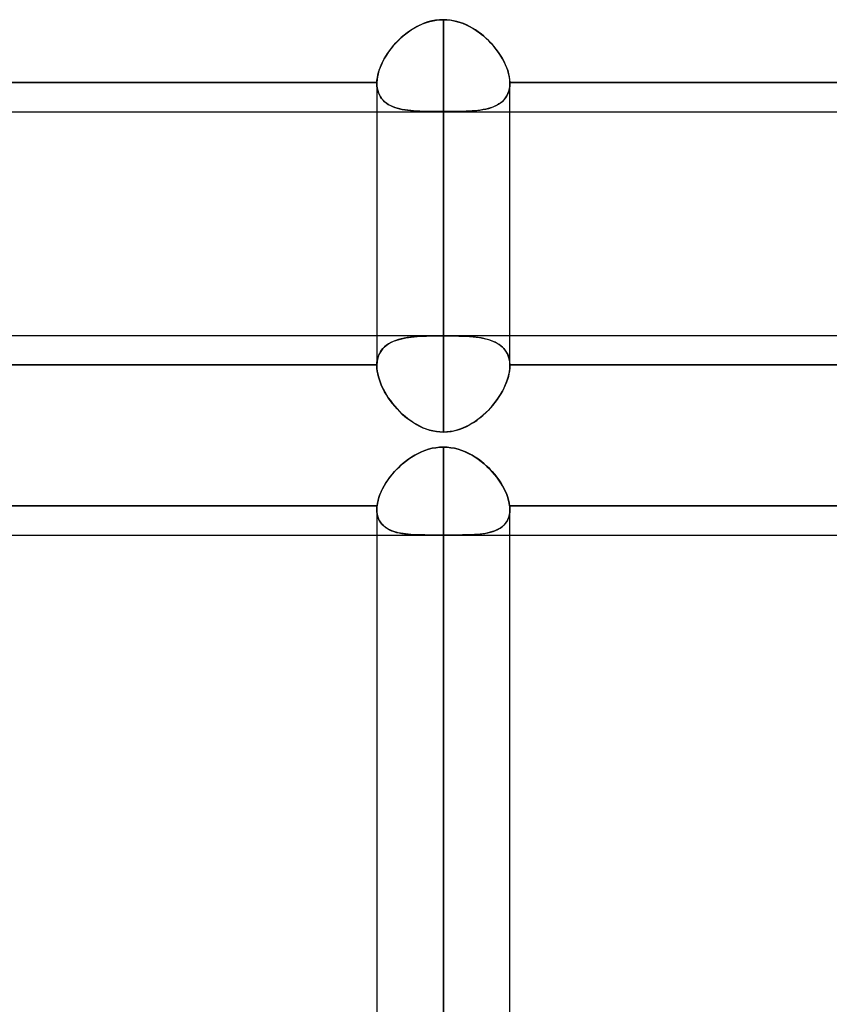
# Model space of a CAD drawing. Header units: millimetres. Extents: x -123 to 100, y -288 to 288.
# Tile 71 of 77: x -27 to -14, y 163 to 179. Entities that reach past the tile are written whole.
import ezdxf

# ---------------------------------------------------------------- set-up
doc = ezdxf.new("R2010")
doc.units = ezdxf.units.MM
doc.layers.add('MAIN-1', color=7, linetype='Continuous')
doc.layers.add('MAIN-2', color=7, linetype='Continuous')

msp = doc.modelspace()

# ---------------------------------------------------------------- linework, layer by layer
at = {"layer": 'MAIN-1'}
for p, q in [((-20.8, 179.107), (-20.749, 179.135)), ((-20.749, 179.135), (-20.697, 179.161)), ((-20.697, 179.161), (-20.644, 179.184)), ((-20.644, 179.184), (-20.589, 179.203)), ((-20.589, 179.203), (-20.533, 179.22)), ((-20.533, 179.22), (-20.477, 179.233)), ((-20.477, 179.233), (-20.42, 179.242)), ((-20.42, 179.242), (-20.363, 179.248)), ((-20.363, 179.248), (-20.305, 179.25)), ((-20.305, 179.25), (-20.305, 173.886)), ((-20.305, 179.25), (-20.239, 179.247)), ((-20.239, 179.247), (-20.173, 179.24)), ((-20.173, 179.24), (-20.107, 179.227)), ((-20.107, 179.227), (-20.043, 179.21)), ((-20.043, 179.21), (-19.98, 179.189)), ((-19.98, 179.189), (-19.919, 179.164)), ((-19.919, 179.164), (-19.859, 179.135)), ((-19.859, 179.135), (-19.801, 179.102)), ((-21.032, 178.935), (-20.988, 178.973)), ((-20.988, 178.973), (-20.944, 179.009)), ((-20.944, 179.009), (-20.898, 179.044)), ((-20.898, 179.044), (-20.85, 179.077)), ((-20.85, 179.077), (-20.8, 179.107)), ((-19.801, 179.102), (-19.745, 179.066)), ((-19.745, 179.066), (-19.69, 179.028)), ((-19.69, 179.028), (-19.638, 178.987)), ((-19.638, 178.987), (-19.588, 178.943)), ((-21.186, 178.768), (-21.15, 178.811)), ((-21.15, 178.811), (-21.113, 178.854)), ((-21.113, 178.854), (-21.073, 178.895)), ((-21.073, 178.895), (-21.032, 178.935)), ((-19.588, 178.943), (-19.54, 178.898)), ((-19.54, 178.898), (-19.495, 178.851)), ((-19.495, 178.851), (-19.452, 178.802)), ((-19.452, 178.802), (-19.412, 178.752)), ((-21.308, 178.587), (-21.281, 178.633)), ((-21.281, 178.633), (-21.252, 178.678)), ((-21.252, 178.678), (-21.22, 178.723)), ((-21.22, 178.723), (-21.186, 178.768)), ((-19.412, 178.752), (-19.374, 178.701)), ((-19.374, 178.701), (-19.339, 178.649)), ((-19.339, 178.649), (-19.307, 178.597)), ((-21.375, 178.448), (-21.355, 178.495)), ((-21.355, 178.495), (-21.333, 178.541)), ((-21.333, 178.541), (-21.308, 178.587)), ((-19.307, 178.597), (-19.278, 178.544)), ((-19.278, 178.544), (-19.253, 178.49)), ((-19.253, 178.49), (-19.231, 178.437)), ((-21.426, 178.268), (-21.418, 178.312)), ((-21.418, 178.312), (-21.406, 178.357)), ((-21.406, 178.357), (-21.392, 178.402)), ((-21.392, 178.402), (-21.375, 178.448)), ((-19.231, 178.437), (-19.212, 178.385)), ((-19.212, 178.385), (-19.197, 178.333)), ((-19.197, 178.333), (-19.186, 178.282)), ((-30.175, 178.184), (-21.435, 178.184)), ((-21.435, 178.184), (-21.432, 178.225)), ((-21.435, 178.181), (-21.435, 178.184)), ((-21.435, 178.178), (-21.435, 178.181)), ((-21.435, 178.176), (-21.435, 178.178)), ((-21.435, 178.173), (-21.435, 178.176)), ((-21.435, 178.17), (-21.435, 178.173)), ((-21.435, 178.167), (-21.435, 178.17)), ((-21.435, 178.168), (-21.435, 173.886)), ((-21.432, 178.225), (-21.426, 178.268)), ((-19.186, 178.282), (-19.179, 178.232)), ((-19.179, 178.232), (-19.175, 178.184)), ((-19.175, 178.184), (-10.435, 178.184)), ((-19.175, 178.184), (-19.175, 178.182)), ((-19.175, 178.182), (-19.175, 178.179)), ((-19.175, 178.179), (-19.175, 178.177)), ((-19.175, 178.177), (-19.175, 178.175)), ((-19.175, 178.175), (-19.175, 178.172)), ((-19.175, 178.172), (-19.175, 178.17)), ((-19.175, 178.17), (-19.175, 178.168)), ((-19.175, 173.886), (-19.175, 178.168)), ((-30.175, 177.687), (-21.435, 177.687)), ((-19.175, 177.687), (-10.435, 177.687)), ((-31.305, 173.886), (-2.543, 173.886)), ((-20.677, 171.91), (-20.617, 171.934)), ((-20.617, 171.934), (-20.556, 171.953)), ((-20.556, 171.953), (-20.494, 171.969)), ((-20.494, 171.969), (-20.432, 171.98)), ((-20.432, 171.98), (-20.368, 171.987)), ((-20.368, 171.987), (-20.305, 171.99)), ((-20.305, 171.99), (-20.305, 0)), ((-20.305, 171.99), (-20.241, 171.987)), ((-20.241, 171.987), (-20.178, 171.98)), ((-20.178, 171.98), (-20.115, 171.969)), ((-20.115, 171.969), (-20.053, 171.953)), ((-20.053, 171.953), (-19.992, 171.933)), ((-19.992, 171.933), (-19.933, 171.91)), ((-20.95, 171.746), (-20.899, 171.784)), ((-20.899, 171.784), (-20.846, 171.82)), ((-20.846, 171.82), (-20.792, 171.853)), ((-20.792, 171.853), (-20.735, 171.883)), ((-20.735, 171.883), (-20.677, 171.91)), ((-19.933, 171.91), (-19.875, 171.883)), ((-19.875, 171.883), (-19.818, 171.853)), ((-19.818, 171.853), (-19.764, 171.82)), ((-19.764, 171.82), (-19.711, 171.784)), ((-19.711, 171.784), (-19.66, 171.746)), ((-21.134, 171.574), (-21.091, 171.619)), ((-21.091, 171.619), (-21.046, 171.663)), ((-21.046, 171.663), (-20.999, 171.706)), ((-20.999, 171.706), (-20.95, 171.746)), ((-19.66, 171.746), (-19.611, 171.706)), ((-19.611, 171.706), (-19.564, 171.663)), ((-19.564, 171.663), (-19.519, 171.62)), ((-19.519, 171.62), (-19.477, 171.574)), ((-21.28, 171.381), (-21.248, 171.431)), ((-21.248, 171.431), (-21.212, 171.479)), ((-21.212, 171.479), (-21.174, 171.527)), ((-21.174, 171.527), (-21.134, 171.574)), ((-19.477, 171.574), (-19.436, 171.528)), ((-19.436, 171.528), (-19.398, 171.48)), ((-19.398, 171.48), (-19.363, 171.432)), ((-19.363, 171.432), (-19.33, 171.382)), ((-21.361, 171.232), (-21.337, 171.282)), ((-21.337, 171.282), (-21.31, 171.332)), ((-21.31, 171.332), (-21.28, 171.381)), ((-19.33, 171.382), (-19.3, 171.333)), ((-19.3, 171.333), (-19.273, 171.283)), ((-19.273, 171.283), (-19.249, 171.233)), ((-21.414, 171.085), (-21.4, 171.134)), ((-21.4, 171.134), (-21.382, 171.183)), ((-21.382, 171.183), (-21.361, 171.232)), ((-19.249, 171.233), (-19.228, 171.183)), ((-19.228, 171.183), (-19.211, 171.134)), ((-19.211, 171.134), (-19.196, 171.086)), ((-30.179, 170.993), (-21.431, 170.993)), ((-21.435, 170.95), (-21.434, 170.96)), ((-21.435, 170.939), (-21.435, 170.95)), ((-21.435, 170.929), (-21.435, 170.939)), ((-21.435, 170.929), (-21.435, 0)), ((-21.434, 170.96), (-21.433, 170.971)), ((-21.433, 170.971), (-21.432, 170.982)), ((-21.432, 170.982), (-21.431, 170.993)), ((-21.431, 170.993), (-21.424, 171.038)), ((-21.424, 171.038), (-21.414, 171.085)), ((-19.196, 171.086), (-19.186, 171.039)), ((-19.186, 171.039), (-19.179, 170.993)), ((-19.179, 170.993), (-10.431, 170.993)), ((-19.179, 170.993), (-19.178, 170.983)), ((-19.178, 170.983), (-19.177, 170.974)), ((-19.177, 170.974), (-19.176, 170.965)), ((-19.176, 170.965), (-19.176, 170.956)), ((-19.176, 170.956), (-19.175, 170.947)), ((-19.175, 170.947), (-19.175, 170.938)), ((-19.175, 170.938), (-19.175, 170.929)), ((-19.175, 0), (-19.175, 170.929)), ((-30.175, 170.496), (-21.435, 170.496)), ((-19.175, 170.496), (-10.435, 170.496))]:
    msp.add_line(p, q, dxfattribs=at)
at = {"layer": 'MAIN-2'}
for p, q in [((-20.75, 179.135), (-20.808, 179.103)), ((-20.69, 179.164), (-20.75, 179.135)), ((-20.628, 179.19), (-20.69, 179.164)), ((-20.566, 179.211), (-20.628, 179.19)), ((-20.501, 179.228), (-20.566, 179.211)), ((-20.436, 179.24), (-20.501, 179.228)), ((-20.371, 179.247), (-20.436, 179.24)), ((-20.305, 179.25), (-20.371, 179.247)), ((-20.305, 173.881), (-20.305, 179.25)), ((-20.247, 179.248), (-20.305, 179.25)), ((-20.19, 179.242), (-20.247, 179.248)), ((-20.132, 179.233), (-20.19, 179.242)), ((-20.075, 179.22), (-20.132, 179.233)), ((-20.019, 179.203), (-20.075, 179.22)), ((-19.965, 179.183), (-20.019, 179.203)), ((-19.911, 179.16), (-19.965, 179.183)), ((-19.859, 179.135), (-19.911, 179.16)), ((-19.808, 179.106), (-19.859, 179.135)), ((-20.97, 178.988), (-21.02, 178.945)), ((-20.918, 179.029), (-20.97, 178.988)), ((-20.864, 179.067), (-20.918, 179.029)), ((-20.808, 179.103), (-20.864, 179.067)), ((-19.759, 179.076), (-19.808, 179.106)), ((-19.711, 179.043), (-19.759, 179.076)), ((-19.664, 179.008), (-19.711, 179.043)), ((-19.62, 178.971), (-19.664, 179.008)), ((-19.577, 178.933), (-19.62, 178.971)), ((-21.157, 178.804), (-21.197, 178.754)), ((-21.114, 178.852), (-21.157, 178.804)), ((-21.068, 178.899), (-21.114, 178.852)), ((-21.02, 178.945), (-21.068, 178.899)), ((-19.535, 178.893), (-19.577, 178.933)), ((-19.496, 178.852), (-19.535, 178.893)), ((-19.458, 178.81), (-19.496, 178.852)), ((-19.423, 178.766), (-19.458, 178.81)), ((-21.27, 178.65), (-21.302, 178.598)), ((-21.235, 178.702), (-21.27, 178.65)), ((-21.197, 178.754), (-21.235, 178.702)), ((-19.389, 178.722), (-19.423, 178.766)), ((-19.357, 178.677), (-19.389, 178.722)), ((-19.328, 178.632), (-19.357, 178.677)), ((-19.301, 178.586), (-19.328, 178.632)), ((-21.357, 178.491), (-21.379, 178.438)), ((-21.331, 178.544), (-21.357, 178.491)), ((-21.302, 178.598), (-21.331, 178.544)), ((-19.276, 178.54), (-19.301, 178.586)), ((-19.254, 178.493), (-19.276, 178.54)), ((-19.235, 178.447), (-19.254, 178.493)), ((-21.413, 178.333), (-21.424, 178.282)), ((-21.398, 178.385), (-21.413, 178.333)), ((-21.379, 178.438), (-21.398, 178.385)), ((-19.218, 178.401), (-19.235, 178.447)), ((-19.203, 178.356), (-19.218, 178.401)), ((-19.192, 178.312), (-19.203, 178.356)), ((-19.183, 178.268), (-19.192, 178.312)), ((-21.435, 178.184), (-30.175, 178.184)), ((-21.431, 178.232), (-21.435, 178.184)), ((-21.435, 178.184), (-21.435, 178.181)), ((-21.435, 178.181), (-21.435, 178.178)), ((-21.435, 178.178), (-21.435, 178.176)), ((-21.435, 178.176), (-21.435, 178.173)), ((-21.435, 178.173), (-21.435, 178.17)), ((-21.435, 178.17), (-21.435, 178.167)), ((-21.435, 178.167), (-21.433, 178.125)), ((-21.433, 178.124), (-21.435, 178.167)), ((-21.433, 178.125), (-21.428, 178.084)), ((-21.428, 178.083), (-21.433, 178.124)), ((-21.424, 178.282), (-21.431, 178.232)), ((-19.178, 178.225), (-19.183, 178.268)), ((-19.183, 178.076), (-19.177, 178.121)), ((-19.177, 178.126), (-19.182, 178.086)), ((-19.175, 178.184), (-19.178, 178.225)), ((-19.175, 178.168), (-19.177, 178.126)), ((-19.177, 178.121), (-19.175, 178.168)), ((-19.175, 178.182), (-19.175, 178.184)), ((-10.435, 178.184), (-19.175, 178.184)), ((-19.175, 178.179), (-19.175, 178.182)), ((-19.175, 178.177), (-19.175, 178.179)), ((-19.175, 178.175), (-19.175, 178.177)), ((-19.175, 178.172), (-19.175, 178.175)), ((-19.175, 178.17), (-19.175, 178.172)), ((-19.175, 178.168), (-19.175, 178.17)), ((-21.428, 178.084), (-21.42, 178.045)), ((-21.419, 178.044), (-21.428, 178.083)), ((-21.42, 178.045), (-21.408, 178.008)), ((-21.408, 178.008), (-21.419, 178.044)), ((-21.408, 178.008), (-21.392, 177.973)), ((-21.392, 177.973), (-21.408, 178.008)), ((-21.392, 177.973), (-21.374, 177.94)), ((-21.374, 177.941), (-21.392, 177.973)), ((-19.248, 177.922), (-19.226, 177.957)), ((-19.215, 177.978), (-19.233, 177.946)), ((-19.226, 177.957), (-19.208, 177.994)), ((-19.201, 178.012), (-19.215, 177.978)), ((-19.208, 177.994), (-19.194, 178.034)), ((-19.19, 178.048), (-19.201, 178.012)), ((-19.194, 178.034), (-19.183, 178.076)), ((-19.182, 178.086), (-19.19, 178.048)), ((-21.353, 177.91), (-21.374, 177.941)), ((-21.374, 177.94), (-21.353, 177.91)), ((-21.353, 177.91), (-21.328, 177.882)), ((-21.329, 177.882), (-21.353, 177.91)), ((-21.302, 177.857), (-21.329, 177.882)), ((-21.328, 177.882), (-21.301, 177.856)), ((-21.272, 177.833), (-21.302, 177.857)), ((-21.301, 177.856), (-21.272, 177.833)), ((-21.272, 177.833), (-21.24, 177.812)), ((-21.24, 177.812), (-21.272, 177.833)), ((-21.24, 177.812), (-21.205, 177.793)), ((-21.206, 177.793), (-21.24, 177.812)), ((-21.169, 177.776), (-21.206, 177.793)), ((-21.205, 177.793), (-21.168, 177.776)), ((-19.447, 177.774), (-19.406, 177.792)), ((-19.393, 177.799), (-19.428, 177.782)), ((-19.406, 177.792), (-19.369, 177.813)), ((-19.36, 177.818), (-19.393, 177.799)), ((-19.369, 177.813), (-19.334, 177.836)), ((-19.329, 177.84), (-19.36, 177.818)), ((-19.334, 177.836), (-19.302, 177.862)), ((-19.301, 177.863), (-19.329, 177.84)), ((-19.302, 177.862), (-19.273, 177.891)), ((-19.276, 177.888), (-19.301, 177.863)), ((-19.253, 177.916), (-19.276, 177.888)), ((-19.273, 177.891), (-19.248, 177.922)), ((-19.233, 177.946), (-19.253, 177.916)), ((-21.435, 177.687), (-19.175, 177.687)), ((-21.13, 177.761), (-21.169, 177.776)), ((-21.168, 177.776), (-21.13, 177.761)), ((-21.13, 177.761), (-21.089, 177.747)), ((-21.089, 177.747), (-21.13, 177.761)), ((-21.089, 177.747), (-21.047, 177.736)), ((-21.046, 177.736), (-21.089, 177.747)), ((-21.047, 177.736), (-21.003, 177.726)), ((-21.002, 177.726), (-21.046, 177.736)), ((-21.003, 177.726), (-20.958, 177.718)), ((-20.956, 177.718), (-21.002, 177.726)), ((-20.958, 177.718), (-20.911, 177.711)), ((-20.908, 177.711), (-20.956, 177.718)), ((-20.911, 177.711), (-20.863, 177.706)), ((-20.859, 177.705), (-20.908, 177.711)), ((-20.863, 177.706), (-20.813, 177.701)), ((-20.809, 177.701), (-20.859, 177.705)), ((-20.813, 177.701), (-20.762, 177.697)), ((-20.758, 177.697), (-20.809, 177.701)), ((-20.762, 177.697), (-20.708, 177.694)), ((-20.705, 177.694), (-20.758, 177.697)), ((-20.708, 177.694), (-20.654, 177.692)), ((-20.651, 177.692), (-20.705, 177.694)), ((-20.654, 177.692), (-20.598, 177.691)), ((-20.596, 177.691), (-20.651, 177.692)), ((-20.598, 177.691), (-20.54, 177.69)), ((-20.54, 177.69), (-20.596, 177.691)), ((-20.54, 177.69), (-20.482, 177.689)), ((-20.482, 177.689), (-20.54, 177.69)), ((-20.482, 177.689), (-20.424, 177.689)), ((-20.423, 177.689), (-20.482, 177.689)), ((-20.424, 177.689), (-20.365, 177.688)), ((-20.364, 177.688), (-20.423, 177.689)), ((-20.365, 177.688), (-20.305, 177.688)), ((-20.305, 177.688), (-20.364, 177.688)), ((-20.305, 177.688), (-20.305, 172.245)), ((-20.305, 172.245), (-20.305, 177.688)), ((-20.248, 177.688), (-20.305, 177.688)), ((-20.305, 177.688), (-20.237, 177.688)), ((-20.191, 177.688), (-20.248, 177.688)), ((-20.237, 177.688), (-20.17, 177.689)), ((-20.134, 177.689), (-20.191, 177.688)), ((-20.17, 177.689), (-20.104, 177.689)), ((-20.078, 177.69), (-20.134, 177.689)), ((-20.104, 177.689), (-20.039, 177.69)), ((-20.023, 177.69), (-20.078, 177.69)), ((-20.039, 177.69), (-19.976, 177.692)), ((-19.969, 177.692), (-20.023, 177.69)), ((-19.976, 177.692), (-19.914, 177.694)), ((-19.916, 177.694), (-19.969, 177.692)), ((-19.865, 177.696), (-19.916, 177.694)), ((-19.914, 177.694), (-19.854, 177.697)), ((-19.815, 177.7), (-19.865, 177.696)), ((-19.854, 177.697), (-19.795, 177.701)), ((-19.766, 177.704), (-19.815, 177.7)), ((-19.795, 177.701), (-19.739, 177.706)), ((-19.719, 177.709), (-19.766, 177.704)), ((-19.739, 177.706), (-19.685, 177.713)), ((-19.673, 177.715), (-19.719, 177.709)), ((-19.685, 177.713), (-19.632, 177.722)), ((-19.629, 177.722), (-19.673, 177.715)), ((-19.632, 177.722), (-19.582, 177.732)), ((-19.585, 177.731), (-19.629, 177.722)), ((-19.543, 177.741), (-19.585, 177.731)), ((-19.582, 177.732), (-19.535, 177.743)), ((-19.503, 177.753), (-19.543, 177.741)), ((-19.535, 177.743), (-19.489, 177.757)), ((-19.464, 177.766), (-19.503, 177.753)), ((-19.489, 177.757), (-19.447, 177.774)), ((-19.428, 177.782), (-19.464, 177.766)), ((-21.435, 173.886), (-21.435, 173.373)), ((-21.22, 173.753), (-21.186, 173.771)), ((-21.157, 173.784), (-21.197, 173.765)), ((-21.186, 173.771), (-21.15, 173.787)), ((-21.114, 173.801), (-21.157, 173.784)), ((-21.15, 173.787), (-21.113, 173.801)), ((-21.068, 173.816), (-21.114, 173.801)), ((-21.113, 173.801), (-21.073, 173.814)), ((-21.073, 173.814), (-21.032, 173.826)), ((-21.02, 173.829), (-21.068, 173.816)), ((-21.032, 173.826), (-20.988, 173.836)), ((-20.97, 173.84), (-21.02, 173.829)), ((-20.988, 173.836), (-20.944, 173.845)), ((-20.918, 173.849), (-20.97, 173.84)), ((-20.944, 173.845), (-20.898, 173.852)), ((-20.864, 173.857), (-20.918, 173.849)), ((-20.898, 173.852), (-20.85, 173.858)), ((-20.808, 173.863), (-20.864, 173.857)), ((-20.85, 173.858), (-20.8, 173.864)), ((-20.75, 173.868), (-20.808, 173.863)), ((-20.8, 173.864), (-20.749, 173.868)), ((-20.69, 173.872), (-20.75, 173.868)), ((-20.749, 173.868), (-20.697, 173.872)), ((-20.697, 173.872), (-20.644, 173.874)), ((-20.628, 173.875), (-20.69, 173.872)), ((-20.644, 173.874), (-20.589, 173.877)), ((-20.566, 173.877), (-20.628, 173.875)), ((-20.589, 173.877), (-20.533, 173.878)), ((-20.501, 173.879), (-20.566, 173.877)), ((-20.533, 173.878), (-20.477, 173.88)), ((-20.436, 173.88), (-20.501, 173.879)), ((-20.477, 173.88), (-20.42, 173.88)), ((-20.371, 173.881), (-20.436, 173.88)), ((-20.42, 173.88), (-20.363, 173.881)), ((-20.305, 173.881), (-20.371, 173.881)), ((-20.363, 173.881), (-20.305, 173.881)), ((-20.247, 173.881), (-20.305, 173.881)), ((-20.305, 173.881), (-20.239, 173.881)), ((-20.19, 173.88), (-20.247, 173.881)), ((-20.239, 173.881), (-20.173, 173.88)), ((-20.132, 173.879), (-20.19, 173.88)), ((-20.173, 173.88), (-20.107, 173.879)), ((-20.075, 173.878), (-20.132, 173.879)), ((-20.107, 173.879), (-20.043, 173.877)), ((-20.019, 173.877), (-20.075, 173.878)), ((-20.043, 173.877), (-19.98, 173.875)), ((-19.965, 173.874), (-20.019, 173.877)), ((-19.98, 173.875), (-19.919, 173.872)), ((-19.911, 173.872), (-19.965, 173.874)), ((-19.919, 173.872), (-19.859, 173.868)), ((-19.859, 173.868), (-19.911, 173.872)), ((-19.808, 173.863), (-19.859, 173.868)), ((-19.859, 173.868), (-19.801, 173.863)), ((-19.759, 173.858), (-19.808, 173.863)), ((-19.801, 173.863), (-19.745, 173.856)), ((-19.711, 173.852), (-19.759, 173.858)), ((-19.745, 173.856), (-19.69, 173.849)), ((-19.664, 173.844), (-19.711, 173.852)), ((-19.69, 173.849), (-19.638, 173.839)), ((-19.62, 173.835), (-19.664, 173.844)), ((-19.638, 173.839), (-19.588, 173.828)), ((-19.577, 173.825), (-19.62, 173.835)), ((-19.588, 173.828), (-19.54, 173.815)), ((-19.535, 173.814), (-19.577, 173.825)), ((-19.54, 173.815), (-19.495, 173.801)), ((-19.496, 173.801), (-19.535, 173.814)), ((-19.458, 173.786), (-19.496, 173.801)), ((-19.495, 173.801), (-19.452, 173.784)), ((-19.423, 173.77), (-19.458, 173.786)), ((-19.452, 173.784), (-19.412, 173.765)), ((-19.389, 173.752), (-19.423, 173.77)), ((-19.175, 173.373), (-19.175, 173.886)), ((-21.392, 173.574), (-21.375, 173.606)), ((-21.357, 173.633), (-21.379, 173.598)), ((-21.375, 173.606), (-21.355, 173.635)), ((-21.331, 173.664), (-21.357, 173.633)), ((-21.355, 173.635), (-21.333, 173.662)), ((-21.333, 173.662), (-21.308, 173.688)), ((-21.302, 173.693), (-21.331, 173.664)), ((-21.308, 173.688), (-21.281, 173.711)), ((-21.27, 173.72), (-21.302, 173.693)), ((-21.281, 173.711), (-21.252, 173.733)), ((-21.235, 173.744), (-21.27, 173.72)), ((-21.252, 173.733), (-21.22, 173.753)), ((-21.197, 173.765), (-21.235, 173.744)), ((-19.412, 173.765), (-19.374, 173.743)), ((-19.357, 173.732), (-19.389, 173.752)), ((-19.374, 173.743), (-19.339, 173.719)), ((-19.328, 173.711), (-19.357, 173.732)), ((-19.339, 173.719), (-19.307, 173.693)), ((-19.301, 173.687), (-19.328, 173.711)), ((-19.307, 173.693), (-19.278, 173.664)), ((-19.276, 173.662), (-19.301, 173.687)), ((-19.278, 173.664), (-19.253, 173.632)), ((-19.254, 173.634), (-19.276, 173.662)), ((-19.235, 173.605), (-19.254, 173.634)), ((-19.253, 173.632), (-19.231, 173.598)), ((-19.218, 173.573), (-19.235, 173.605)), ((-21.431, 173.436), (-21.435, 173.39)), ((-21.432, 173.43), (-21.426, 173.468)), ((-21.424, 173.481), (-21.431, 173.436)), ((-21.426, 173.468), (-21.418, 173.505)), ((-21.413, 173.522), (-21.424, 173.481)), ((-21.418, 173.505), (-21.406, 173.541)), ((-21.398, 173.562), (-21.413, 173.522)), ((-21.406, 173.541), (-21.392, 173.574)), ((-21.379, 173.598), (-21.398, 173.562)), ((-19.231, 173.598), (-19.212, 173.561)), ((-19.203, 173.54), (-19.218, 173.573)), ((-19.212, 173.561), (-19.197, 173.522)), ((-19.192, 173.505), (-19.203, 173.54)), ((-19.197, 173.522), (-19.186, 173.48)), ((-19.183, 173.468), (-19.192, 173.505)), ((-19.186, 173.48), (-19.179, 173.436)), ((-19.178, 173.43), (-19.183, 173.468)), ((-19.179, 173.436), (-19.175, 173.39)), ((-30.175, 173.39), (-21.435, 173.39)), ((-21.435, 173.39), (-30.175, 173.39)), ((-21.435, 173.39), (-21.432, 173.43)), ((-21.435, 173.387), (-21.435, 173.39)), ((-21.435, 173.39), (-21.435, 173.387)), ((-21.435, 173.384), (-21.435, 173.387)), ((-21.435, 173.387), (-21.435, 173.384)), ((-21.435, 173.381), (-21.435, 173.384)), ((-21.435, 173.384), (-21.435, 173.381)), ((-21.435, 173.379), (-21.435, 173.381)), ((-21.435, 173.381), (-21.435, 173.379)), ((-21.435, 173.376), (-21.435, 173.379)), ((-21.435, 173.379), (-21.435, 173.376)), ((-21.435, 173.373), (-21.435, 173.376)), ((-21.435, 173.376), (-21.435, 173.373)), ((-21.433, 173.327), (-21.435, 173.373)), ((-21.435, 173.373), (-21.433, 173.327)), ((-21.428, 173.28), (-21.433, 173.327)), ((-21.433, 173.327), (-21.428, 173.28)), ((-21.419, 173.232), (-21.428, 173.28)), ((-21.428, 173.28), (-21.42, 173.232)), ((-19.194, 173.218), (-19.183, 173.271)), ((-19.182, 173.283), (-19.19, 173.236)), ((-19.183, 173.271), (-19.177, 173.323)), ((-19.177, 173.329), (-19.182, 173.283)), ((-19.175, 173.39), (-19.178, 173.43)), ((-19.175, 173.373), (-19.177, 173.329)), ((-19.177, 173.323), (-19.175, 173.373)), ((-19.175, 173.39), (-10.435, 173.39)), ((-19.175, 173.39), (-19.175, 173.387)), ((-19.175, 173.387), (-19.175, 173.39)), ((-10.435, 173.39), (-19.175, 173.39)), ((-19.175, 173.387), (-19.175, 173.385)), ((-19.175, 173.385), (-19.175, 173.387)), ((-19.175, 173.385), (-19.175, 173.383)), ((-19.175, 173.383), (-19.175, 173.385)), ((-19.175, 173.383), (-19.175, 173.38)), ((-19.175, 173.38), (-19.175, 173.383)), ((-19.175, 173.38), (-19.175, 173.378)), ((-19.175, 173.378), (-19.175, 173.38)), ((-19.175, 173.378), (-19.175, 173.376)), ((-19.175, 173.376), (-19.175, 173.378)), ((-19.175, 173.376), (-19.175, 173.373)), ((-19.175, 173.373), (-19.175, 173.376)), ((-21.42, 173.232), (-21.408, 173.183)), ((-21.408, 173.182), (-21.419, 173.232)), ((-21.408, 173.183), (-21.392, 173.133)), ((-21.392, 173.133), (-21.408, 173.182)), ((-21.374, 173.082), (-21.392, 173.133)), ((-21.392, 173.133), (-21.374, 173.082)), ((-19.248, 173.052), (-19.226, 173.108)), ((-19.215, 173.14), (-19.233, 173.091)), ((-19.226, 173.108), (-19.208, 173.163)), ((-19.201, 173.188), (-19.215, 173.14)), ((-19.208, 173.163), (-19.194, 173.218)), ((-19.19, 173.236), (-19.201, 173.188)), ((-21.353, 173.031), (-21.374, 173.082)), ((-21.374, 173.082), (-21.353, 173.031)), ((-21.329, 172.98), (-21.353, 173.031)), ((-21.353, 173.031), (-21.328, 172.98)), ((-21.302, 172.929), (-21.329, 172.98)), ((-21.328, 172.98), (-21.301, 172.929)), ((-19.334, 172.886), (-19.302, 172.941)), ((-19.301, 172.942), (-19.329, 172.893)), ((-19.302, 172.941), (-19.273, 172.997)), ((-19.276, 172.992), (-19.301, 172.942)), ((-19.253, 173.041), (-19.276, 172.992)), ((-19.273, 172.997), (-19.248, 173.052)), ((-19.233, 173.091), (-19.253, 173.041)), ((-21.272, 172.879), (-21.302, 172.929)), ((-21.301, 172.929), (-21.272, 172.878)), ((-21.24, 172.829), (-21.272, 172.879)), ((-21.272, 172.878), (-21.24, 172.828)), ((-21.206, 172.78), (-21.24, 172.829)), ((-21.24, 172.828), (-21.205, 172.779)), ((-21.169, 172.731), (-21.206, 172.78)), ((-21.205, 172.779), (-21.168, 172.731)), ((-19.447, 172.724), (-19.406, 172.777)), ((-19.393, 172.796), (-19.428, 172.749)), ((-19.406, 172.777), (-19.369, 172.831)), ((-19.36, 172.844), (-19.393, 172.796)), ((-19.369, 172.831), (-19.334, 172.886)), ((-19.329, 172.893), (-19.36, 172.844)), ((-21.13, 172.684), (-21.169, 172.731)), ((-21.168, 172.731), (-21.13, 172.684)), ((-21.089, 172.638), (-21.13, 172.684)), ((-21.13, 172.684), (-21.089, 172.638)), ((-21.046, 172.594), (-21.089, 172.638)), ((-21.089, 172.638), (-21.047, 172.594)), ((-19.543, 172.614), (-19.585, 172.573)), ((-19.582, 172.575), (-19.535, 172.623)), ((-19.503, 172.658), (-19.543, 172.614)), ((-19.535, 172.623), (-19.489, 172.673)), ((-19.464, 172.703), (-19.503, 172.658)), ((-19.489, 172.673), (-19.447, 172.724)), ((-19.428, 172.749), (-19.464, 172.703)), ((-21.047, 172.594), (-21.003, 172.552)), ((-21.002, 172.551), (-21.046, 172.594)), ((-21.003, 172.552), (-20.958, 172.512)), ((-20.956, 172.511), (-21.002, 172.551)), ((-20.958, 172.512), (-20.911, 172.474)), ((-20.908, 172.472), (-20.956, 172.511)), ((-20.911, 172.474), (-20.863, 172.439)), ((-20.859, 172.436), (-20.908, 172.472)), ((-20.863, 172.439), (-20.813, 172.405)), ((-20.809, 172.403), (-20.859, 172.436)), ((-19.795, 172.406), (-19.739, 172.444)), ((-19.719, 172.459), (-19.766, 172.425)), ((-19.739, 172.444), (-19.685, 172.486)), ((-19.673, 172.495), (-19.719, 172.459)), ((-19.685, 172.486), (-19.632, 172.529)), ((-19.629, 172.533), (-19.673, 172.495)), ((-19.632, 172.529), (-19.582, 172.575)), ((-19.585, 172.573), (-19.629, 172.533)), ((-20.813, 172.405), (-20.762, 172.374)), ((-20.758, 172.372), (-20.809, 172.403)), ((-20.762, 172.374), (-20.708, 172.345)), ((-20.705, 172.344), (-20.758, 172.372)), ((-20.708, 172.345), (-20.654, 172.32)), ((-20.651, 172.319), (-20.705, 172.344)), ((-20.654, 172.32), (-20.598, 172.298)), ((-20.596, 172.297), (-20.651, 172.319)), ((-20.598, 172.298), (-20.54, 172.279)), ((-20.54, 172.279), (-20.596, 172.297)), ((-20.482, 172.264), (-20.54, 172.279)), ((-20.54, 172.279), (-20.482, 172.264)), ((-20.423, 172.253), (-20.482, 172.264)), ((-20.482, 172.264), (-20.424, 172.254)), ((-20.17, 172.256), (-20.104, 172.27)), ((-20.078, 172.277), (-20.134, 172.263)), ((-20.104, 172.27), (-20.039, 172.288)), ((-20.023, 172.294), (-20.078, 172.277)), ((-20.039, 172.288), (-19.976, 172.312)), ((-19.969, 172.315), (-20.023, 172.294)), ((-19.976, 172.312), (-19.914, 172.339)), ((-19.916, 172.338), (-19.969, 172.315)), ((-19.865, 172.365), (-19.916, 172.338)), ((-19.914, 172.339), (-19.854, 172.371)), ((-19.815, 172.394), (-19.865, 172.365)), ((-19.854, 172.371), (-19.795, 172.406)), ((-19.766, 172.425), (-19.815, 172.394)), ((-20.424, 172.254), (-20.365, 172.247)), ((-20.364, 172.247), (-20.423, 172.253)), ((-20.365, 172.247), (-20.305, 172.245)), ((-20.305, 172.245), (-20.364, 172.247)), ((-20.305, 172.245), (-20.237, 172.248)), ((-20.248, 172.247), (-20.305, 172.245)), ((-20.191, 172.253), (-20.248, 172.247)), ((-20.237, 172.248), (-20.17, 172.256)), ((-20.134, 172.263), (-20.191, 172.253)), ((-20.617, 171.934), (-20.676, 171.911)), ((-20.556, 171.954), (-20.617, 171.934)), ((-20.494, 171.969), (-20.556, 171.954)), ((-20.431, 171.98), (-20.494, 171.969)), ((-20.368, 171.987), (-20.431, 171.98)), ((-20.305, 171.99), (-20.368, 171.987)), ((-20.305, 0), (-20.305, 171.99)), ((-20.241, 171.987), (-20.305, 171.99)), ((-20.178, 171.98), (-20.241, 171.987)), ((-20.115, 171.969), (-20.178, 171.98)), ((-20.052, 171.953), (-20.115, 171.969)), ((-19.991, 171.933), (-20.052, 171.953)), ((-19.931, 171.909), (-19.991, 171.933)), ((-20.898, 171.785), (-20.949, 171.747)), ((-20.845, 171.821), (-20.898, 171.785)), ((-20.79, 171.854), (-20.845, 171.821)), ((-20.734, 171.884), (-20.79, 171.854)), ((-20.676, 171.911), (-20.734, 171.884)), ((-19.873, 171.882), (-19.931, 171.909)), ((-19.817, 171.852), (-19.873, 171.882)), ((-19.762, 171.819), (-19.817, 171.852)), ((-19.709, 171.783), (-19.762, 171.819)), ((-19.658, 171.744), (-19.709, 171.783)), ((-21.09, 171.621), (-21.132, 171.575)), ((-21.045, 171.665), (-21.09, 171.621)), ((-20.998, 171.707), (-21.045, 171.665)), ((-20.949, 171.747), (-20.998, 171.707)), ((-19.609, 171.704), (-19.658, 171.744)), ((-19.562, 171.662), (-19.609, 171.704)), ((-19.517, 171.618), (-19.562, 171.662)), ((-19.475, 171.572), (-19.517, 171.618)), ((-21.246, 171.432), (-21.279, 171.383)), ((-21.211, 171.481), (-21.246, 171.432)), ((-21.173, 171.529), (-21.211, 171.481)), ((-21.132, 171.575), (-21.173, 171.529)), ((-19.435, 171.525), (-19.475, 171.572)), ((-19.397, 171.478), (-19.435, 171.525)), ((-19.361, 171.429), (-19.397, 171.478)), ((-19.329, 171.38), (-19.361, 171.429)), ((-21.337, 171.283), (-21.361, 171.233)), ((-21.309, 171.333), (-21.337, 171.283)), ((-21.279, 171.383), (-21.309, 171.333)), ((-19.299, 171.331), (-19.329, 171.38)), ((-19.272, 171.281), (-19.299, 171.331)), ((-19.248, 171.231), (-19.272, 171.281)), ((-21.399, 171.134), (-21.413, 171.086)), ((-21.382, 171.183), (-21.399, 171.134)), ((-21.361, 171.233), (-21.382, 171.183)), ((-19.228, 171.182), (-19.248, 171.231)), ((-19.21, 171.133), (-19.228, 171.182)), ((-19.196, 171.085), (-19.21, 171.133)), ((-21.431, 170.993), (-30.179, 170.993)), ((-21.434, 170.96), (-21.435, 170.949)), ((-21.435, 170.949), (-21.435, 170.939)), ((-21.435, 170.939), (-21.435, 170.928)), ((-21.434, 170.891), (-21.435, 170.929)), ((-21.435, 170.928), (-21.433, 170.885)), ((-21.433, 170.971), (-21.434, 170.96)), ((-21.432, 170.982), (-21.433, 170.971)), ((-21.431, 170.993), (-21.432, 170.982)), ((-21.424, 171.039), (-21.431, 170.993)), ((-21.413, 171.086), (-21.424, 171.039)), ((-19.186, 171.038), (-19.196, 171.085)), ((-19.179, 170.993), (-19.186, 171.038)), ((-19.178, 170.983), (-19.179, 170.993)), ((-10.431, 170.993), (-19.179, 170.993)), ((-19.177, 170.974), (-19.178, 170.983)), ((-19.176, 170.965), (-19.177, 170.974)), ((-19.177, 170.883), (-19.175, 170.929)), ((-19.175, 170.929), (-19.177, 170.889)), ((-19.176, 170.956), (-19.176, 170.965)), ((-19.175, 170.947), (-19.176, 170.956)), ((-19.175, 170.938), (-19.175, 170.947)), ((-19.175, 170.929), (-19.175, 170.938)), ((-21.429, 170.856), (-21.434, 170.891)), ((-21.433, 170.885), (-21.427, 170.845)), ((-21.422, 170.821), (-21.429, 170.856)), ((-21.427, 170.845), (-21.418, 170.806)), ((-21.412, 170.789), (-21.422, 170.821)), ((-21.418, 170.806), (-21.405, 170.77)), ((-21.4, 170.759), (-21.412, 170.789)), ((-21.405, 170.77), (-21.388, 170.736)), ((-21.385, 170.73), (-21.4, 170.759)), ((-19.229, 170.725), (-19.21, 170.76)), ((-19.201, 170.78), (-19.216, 170.748)), ((-19.21, 170.76), (-19.195, 170.799)), ((-19.19, 170.814), (-19.201, 170.78)), ((-19.195, 170.799), (-19.184, 170.839)), ((-19.182, 170.851), (-19.19, 170.814)), ((-19.184, 170.839), (-19.177, 170.883)), ((-19.177, 170.889), (-19.182, 170.851)), ((-21.388, 170.736), (-21.368, 170.705)), ((-21.367, 170.704), (-21.385, 170.73)), ((-21.368, 170.705), (-21.344, 170.676)), ((-21.347, 170.679), (-21.367, 170.704)), ((-21.324, 170.656), (-21.347, 170.679)), ((-21.344, 170.676), (-21.318, 170.65)), ((-21.299, 170.634), (-21.324, 170.656)), ((-21.318, 170.65), (-21.288, 170.626)), ((-21.272, 170.615), (-21.299, 170.634)), ((-21.288, 170.626), (-21.256, 170.605)), ((-21.243, 170.598), (-21.272, 170.615)), ((-21.256, 170.605), (-21.221, 170.586)), ((-21.212, 170.582), (-21.243, 170.598)), ((-19.417, 170.573), (-19.378, 170.592)), ((-19.362, 170.6), (-19.395, 170.583)), ((-19.378, 170.592), (-19.341, 170.613)), ((-19.331, 170.62), (-19.362, 170.6)), ((-19.341, 170.613), (-19.308, 170.637)), ((-19.303, 170.641), (-19.331, 170.62)), ((-19.308, 170.637), (-19.278, 170.663)), ((-19.277, 170.664), (-19.303, 170.641)), ((-19.278, 170.663), (-19.252, 170.693)), ((-19.254, 170.69), (-19.277, 170.664)), ((-19.233, 170.718), (-19.254, 170.69)), ((-19.252, 170.693), (-19.229, 170.725)), ((-19.216, 170.748), (-19.233, 170.718)), ((-21.435, 170.496), (-20.464, 170.496)), ((-21.221, 170.586), (-21.183, 170.569)), ((-21.179, 170.568), (-21.212, 170.582)), ((-21.183, 170.569), (-21.143, 170.555)), ((-21.144, 170.555), (-21.179, 170.568)), ((-21.108, 170.544), (-21.144, 170.555)), ((-21.143, 170.555), (-21.101, 170.542)), ((-21.07, 170.535), (-21.108, 170.544)), ((-21.101, 170.542), (-21.058, 170.532)), ((-21.03, 170.526), (-21.07, 170.535)), ((-21.058, 170.532), (-21.012, 170.523)), ((-20.989, 170.52), (-21.03, 170.526)), ((-21.012, 170.523), (-20.965, 170.516)), ((-20.947, 170.514), (-20.989, 170.52)), ((-20.965, 170.516), (-20.916, 170.51)), ((-20.904, 170.509), (-20.947, 170.514)), ((-20.916, 170.51), (-20.866, 170.506)), ((-20.859, 170.505), (-20.904, 170.509)), ((-20.866, 170.506), (-20.813, 170.502)), ((-20.814, 170.502), (-20.859, 170.505)), ((-20.767, 170.5), (-20.814, 170.502)), ((-20.813, 170.502), (-20.759, 170.5)), ((-20.72, 170.499), (-20.767, 170.5)), ((-20.759, 170.5), (-20.703, 170.498)), ((-20.671, 170.497), (-20.72, 170.499)), ((-20.703, 170.498), (-20.646, 170.497)), ((-20.621, 170.497), (-20.671, 170.497)), ((-20.646, 170.497), (-20.587, 170.496)), ((-20.571, 170.496), (-20.621, 170.497)), ((-20.587, 170.496), (-20.527, 170.496)), ((-20.519, 170.496), (-20.571, 170.496)), ((-20.527, 170.496), (-20.465, 170.496)), ((-20.466, 170.496), (-20.519, 170.496)), ((-20.439, 170.496), (-20.466, 170.496)), ((-20.465, 170.496), (-20.439, 170.496)), ((-20.439, 170.496), (-20.412, 170.496)), ((-20.413, 170.496), (-20.439, 170.496)), ((-20.386, 170.496), (-20.413, 170.496)), ((-20.412, 170.496), (-20.386, 170.496)), ((-20.386, 170.496), (-20.359, 170.496)), ((-20.359, 170.496), (-20.386, 170.496)), ((-20.359, 170.496), (-20.332, 170.496)), ((-20.332, 170.496), (-20.359, 170.496)), ((-20.332, 170.496), (-20.305, 170.496)), ((-20.305, 170.496), (-20.332, 170.496)), ((-20.305, 170.496), (-20.305, 62.596)), ((-20.305, 0), (-20.305, 170.496)), ((-20.305, 170.496), (-20.278, 170.496)), ((-20.278, 170.496), (-20.305, 170.496)), ((-20.278, 170.496), (-20.251, 170.496)), ((-20.251, 170.496), (-20.278, 170.496)), ((-20.251, 170.496), (-20.224, 170.496)), ((-20.225, 170.496), (-20.251, 170.496)), ((-20.198, 170.496), (-20.225, 170.496)), ((-20.224, 170.496), (-20.197, 170.496)), ((-20.171, 170.496), (-20.198, 170.496)), ((-20.197, 170.496), (-20.17, 170.496)), ((-20.145, 170.496), (-20.171, 170.496)), ((-20.17, 170.496), (-20.144, 170.496)), ((-20.146, 170.496), (-19.175, 170.496)), ((-20.088, 170.496), (-20.145, 170.496)), ((-20.144, 170.496), (-20.076, 170.496)), ((-20.032, 170.496), (-20.088, 170.496)), ((-20.076, 170.496), (-20.011, 170.496)), ((-19.978, 170.497), (-20.032, 170.496)), ((-20.011, 170.496), (-19.946, 170.497)), ((-19.924, 170.498), (-19.978, 170.497)), ((-19.946, 170.497), (-19.884, 170.499)), ((-19.872, 170.499), (-19.924, 170.498)), ((-19.884, 170.499), (-19.823, 170.501)), ((-19.822, 170.501), (-19.872, 170.499)), ((-19.823, 170.501), (-19.764, 170.504)), ((-19.773, 170.504), (-19.822, 170.501)), ((-19.725, 170.507), (-19.773, 170.504)), ((-19.764, 170.504), (-19.708, 170.509)), ((-19.679, 170.512), (-19.725, 170.507)), ((-19.708, 170.509), (-19.653, 170.515)), ((-19.634, 170.518), (-19.679, 170.512)), ((-19.653, 170.515), (-19.601, 170.523)), ((-19.59, 170.525), (-19.634, 170.518)), ((-19.601, 170.523), (-19.551, 170.532)), ((-19.548, 170.533), (-19.59, 170.525)), ((-19.551, 170.532), (-19.504, 170.544)), ((-19.507, 170.543), (-19.548, 170.533)), ((-19.468, 170.554), (-19.507, 170.543)), ((-19.504, 170.544), (-19.459, 170.557)), ((-19.431, 170.568), (-19.468, 170.554)), ((-19.459, 170.557), (-19.417, 170.573)), ((-19.395, 170.583), (-19.431, 170.568))]:
    msp.add_line(p, q, dxfattribs=at)

doc.saveas('drawing.dxf')
